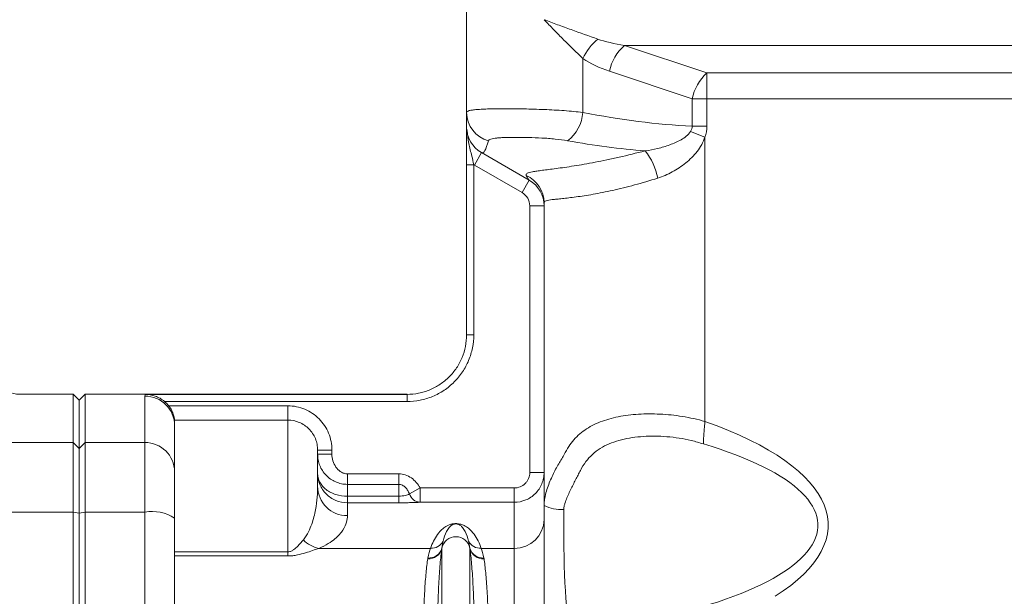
# Model space of a CAD drawing. Header units: millimetres. Extents: x 99 to 905, y -37 to 828.
# Tile 15 of 29: x 325 to 408, y 674 to 722. Entities that reach past the tile are written whole.
import ezdxf

# ---------------------------------------------------------------- set-up
doc = ezdxf.new("R2010")
doc.units = ezdxf.units.MM

msp = doc.modelspace()

# ---------------------------------------------------------------- linework, layer by layer
at = {"color": 7, "linetype": 'Continuous', "lineweight": 15}
for p, q in [((362.528, 726.208), (362.528, 714.362)), ((484.287, 719.986), (375.77, 719.986)), ((375.77, 719.986), (382.698, 717.677)), ((372.278, 714.362), (372.278, 718.895)), ((381.448, 715.512), (374.52, 717.821)), ((382.698, 717.677), (477.358, 717.677)), ((382.698, 717.677), (382.698, 715.512)), ((381.448, 713.21), (381.448, 715.512)), ((382.698, 715.512), (381.448, 715.512)), ((477.358, 715.512), (382.698, 715.512)), ((382.698, 715.512), (382.698, 713.21)), ((362.528, 713.151), (362.528, 714.362)), ((381.448, 713.21), (382.698, 713.21)), ((381.316, 712.756), (382.528, 712.298)), ((382.528, 712.298), (382.528, 688.417)), ((363.178, 709.947), (363.778, 710.986)), ((367.778, 708.677), (363.778, 710.986)), ((362.528, 709.976), (363.128, 709.976)), ((362.528, 695.694), (362.528, 709.976)), ((363.128, 709.976), (363.128, 695.694)), ((367.178, 707.637), (363.178, 709.947)), ((367.178, 707.637), (367.778, 708.677)), ((367.828, 706.512), (369.028, 706.512)), ((367.828, 684.132), (367.828, 706.512)), ((362.528, 695.694), (363.128, 695.694)), ((329.528, 690.708), (325.028, 690.708)), ((330.028, 690.208), (329.528, 690.708)), ((329.528, 686.647), (329.528, 690.708)), ((330.528, 690.708), (330.028, 690.208)), ((357.528, 690.708), (330.528, 690.708)), ((330.528, 690.708), (330.528, 686.647)), ((335.57, 690.693), (357.528, 690.693)), ((357.528, 690.693), (357.528, 690.093)), ((330.028, 686.158), (330.028, 690.208)), ((335.528, 686.647), (335.528, 690.547)), ((357.528, 690.093), (337.181, 690.093)), ((337.532, 689.728), (347.528, 689.728)), ((347.528, 689.728), (347.528, 688.533)), ((338.028, 688.049), (338.028, 688.533)), ((347.528, 688.533), (338.028, 688.533)), ((347.528, 677.466), (347.528, 688.533)), ((338.028, 688.049), (338.028, 684.198)), ((316.646, 686.647), (329.528, 686.647)), ((329.528, 680.803), (329.528, 686.647)), ((330.028, 686.158), (329.528, 686.647)), ((330.028, 686.158), (330.528, 686.647)), ((330.528, 686.647), (330.528, 680.803)), ((335.528, 686.647), (330.528, 686.647)), ((335.528, 680.803), (335.528, 686.647)), ((330.028, 680.703), (330.028, 686.158)), ((350.028, 686.013), (350.028, 682.98)), ((351.228, 686.013), (350.028, 686.013)), ((351.228, 686.013), (351.228, 685.671)), ((351.228, 685.671), (350.028, 685.671)), ((338.028, 684.198), (338.028, 680.302)), ((367.828, 684.132), (369.028, 684.132)), ((352.528, 684.018), (352.528, 683.136)), ((352.528, 684.018), (356.828, 684.018)), ((356.828, 684.018), (356.828, 683.136)), ((352.528, 683.136), (352.528, 682.144)), ((356.828, 683.136), (352.528, 683.136)), ((356.828, 682.144), (356.828, 683.136)), ((358.629, 682.831), (357.728, 682.334)), ((358.629, 682.831), (366.528, 682.831)), ((358.629, 682.831), (358.629, 681.632)), ((366.528, 682.831), (366.528, 681.632)), ((352.528, 682.144), (352.528, 681.59)), ((352.528, 682.144), (356.828, 682.144)), ((356.828, 682.144), (356.828, 681.59)), ((366.528, 681.632), (358.629, 681.632)), ((366.528, 677.763), (366.528, 681.632)), ((311.92, 680.803), (329.528, 680.803)), ((329.528, 600.612), (329.528, 680.803)), ((330.028, 680.703), (329.528, 680.803)), ((330.028, 680.703), (330.528, 680.803)), ((330.528, 680.803), (330.528, 600.612)), ((335.528, 680.803), (330.528, 680.803)), ((335.528, 648.736), (335.528, 680.803)), ((352.528, 681.59), (352.528, 680.507)), ((356.828, 681.59), (352.528, 681.59)), ((369.028, 668.441), (369.028, 681.366)), ((330.028, 600.712), (330.028, 680.703)), ((338.028, 680.302), (338.028, 648.635)), ((359.505, 677.763), (350.132, 677.763)), ((360.446, 677.739), (360.446, 671.158)), ((362.81, 677.739), (362.81, 671.158)), ((366.528, 677.763), (363.751, 677.763)), ((366.528, 670.372), (366.528, 677.763)), ((338.028, 677.466), (347.528, 677.466)), ((347.528, 677.121), (338.028, 677.121)), ((347.528, 677.121), (347.528, 677.466))]:
    msp.add_line(p, q, dxfattribs=at)
at = {"color": 8, "linetype": 'Continuous', "lineweight": 15}
msp.add_line((357.528, 690.693), (357.528, 690.708), dxfattribs=at)
at = {"color": 7, "linetype": 'Continuous', "lineweight": 15}
for centre, radius, start, end in [((377.109, 716.48), 5.401, 131.53092, 153.44), ((378.448, 716.997), 4.014, 131.85379, 168.14621), ((385.376, 714.687), 4.014, 131.85379, 168.14621), ((364.998, 714.374), 2.47, 180.27804, 255.17673), ((369.027, 714.576), 3.258, 307.3676, 356.23535), ((365.028, 713.151), 2.5, 180, 240), ((373.563, 707.943), 5.084, 10.26283, 38.97826), ((365.028, 713.151), 3.7, 239.10185, 240), ((366.536, 706.786), 2.492, 0.04315, 66.37664), ((366.528, 706.512), 2.5, 0, 60), ((366.528, 706.512), 1.3, 0, 60), ((325.028, 693.208), 2.5, 180, 270), ((335.529, 688.048), 2.499, 0.02311, 90.02309), ((335.553, 684.173), 2.475, 0.59357, 90.58152), ((352.515, 682.993), 2.487, 180.3064, 270.30316), ((358.709, 682.663), 1.034, 198.54004, 265.53844), ((336.128, 677.31), 3.545, 57.58397, 99.74356), ((370.379, 683.812), 2.794, 241.09073, 276.20634), ((366.571, 680.22), 2.458, 269.00467, 358.96882), ((350.56, 680.073), 2.35, 222.57348, 259.5011), ((359.544, 678.933), 1.17, 268.12992, 330.94922), ((361.628, 677.54), 1.201, 11.61729, 168.38271), ((363.713, 678.933), 1.17, 209.05078, 271.87008), ((359.356, 678.007), 1.123, 265.35901, 346.19306), ((359.366, 678.07), 1.123, 265.35152, 345.14406), ((363.89, 678.07), 1.123, 194.85594, 274.64848), ((363.901, 678.007), 1.123, 193.80694, 274.64099)]:
    msp.add_arc(centre, radius, start, end, dxfattribs=at)
for centre, major_axis, ratio, start_param, end_param in [((380.1, 722.151), (8.66, 0), 0.288675, 3.85085, 4.18879), ((378.85, 722.151), (8.66, 0), 0.57735, 3.85085, 4.18879), ((366.278, 740.287), (39.687, -16.888), 0.535184, 5.084253, 5.318217), ((365.028, 740.287), (1.19, 29.319), 0.062814, 3.108661, 3.408545), ((365.028, 740.287), (41.724, -17.414), 0.565311, 5.083954, 5.239653), ((366.528, 739.421), (-1.314, 30.761), 0.05705, 2.975655, 3.105338), ((356.312, 679.708), (-36.548, 0), 0.34202, 2.643318, 3.91244), ((356.312, 679.708), (35.693, 0), 0.280171, 5.141808, 7.034298), ((371.528, 679.708), (0, 10), 0.085505, 1.437704, 2.712174)]:
    msp.add_ellipse(centre, major_axis=major_axis, ratio=ratio, start_param=start_param, end_param=end_param, dxfattribs=at)
for points, knots in [([(373.528, 720.523), (372.789, 720.772), (372.044, 721.038), (370.918, 721.45), (370.54, 721.589), (369.785, 721.869), (369.405, 722.011), (369.028, 722.151)], [0, 0, 0, 0, 0.5, 0.5, 0.75, 0.75, 1, 1, 1, 1]), ([(372.278, 718.895), (371.745, 719.392), (371.21, 719.922), (370.398, 720.743), (370.124, 721.023), (369.713, 721.445), (369.577, 721.586), (369.302, 721.868), (369.164, 722.011), (369.028, 722.151)], [0, 0, 0, 0, 0.5, 0.5, 0.75, 0.75, 0.875, 0.875, 1, 1, 1, 1]), ([(362.528, 714.362), (362.528, 714.392), (362.547, 714.42), (362.621, 714.47), (362.677, 714.492), (362.823, 714.532), (362.913, 714.55), (363.131, 714.581), (363.258, 714.595), (363.541, 714.618), (363.698, 714.628), (364.043, 714.645), (364.232, 714.651), (364.837, 714.667), (365.286, 714.672), (366.026, 714.672), (366.284, 714.671), (366.808, 714.666), (367.075, 714.662), (367.622, 714.651), (367.902, 714.645), (368.469, 714.628), (368.752, 714.618), (369.317, 714.594), (369.599, 714.581), (370.161, 714.549), (370.443, 714.532), (371.264, 714.471), (371.785, 714.423), (372.278, 714.362)], [0, 0, 0, 0, 0.0625, 0.0625, 0.125, 0.125, 0.1875, 0.1875, 0.25, 0.25, 0.3125, 0.3125, 0.375, 0.375, 0.5, 0.5, 0.5625, 0.5625, 0.625, 0.625, 0.6875, 0.6875, 0.75, 0.75, 0.8125, 0.8125, 0.875, 0.875, 1, 1, 1, 1]), ([(362.528, 709.976), (362.528, 710.292), (362.528, 710.598), (362.528, 711.192), (362.528, 711.467), (362.528, 711.989), (362.528, 712.235), (362.528, 712.703), (362.528, 712.928), (362.528, 713.151)], [0, 0, 0, 0, 0.25, 0.25, 0.5, 0.5, 0.75, 0.75, 1, 1, 1, 1]), ([(371.004, 711.986), (370.671, 712.047), (370.32, 712.093), (369.769, 712.149), (369.58, 712.165), (369.205, 712.193), (369.018, 712.205), (368.456, 712.235), (368.079, 712.249), (367.539, 712.262), (367.362, 712.265), (367.016, 712.269), (366.846, 712.27), (366.355, 712.27), (366.053, 712.266), (365.641, 712.253), (365.51, 712.248), (365.27, 712.234), (365.158, 712.226), (364.853, 712.195), (364.687, 712.168), (364.511, 712.112), (364.465, 712.091), (364.396, 712.044), (364.374, 712.017), (364.366, 711.986)], [0, 0, 0, 0, 0.125, 0.125, 0.1875, 0.1875, 0.25, 0.25, 0.375, 0.375, 0.4375, 0.4375, 0.5, 0.5, 0.625, 0.625, 0.6875, 0.6875, 0.75, 0.75, 0.875, 0.875, 0.9375, 0.9375, 1, 1, 1, 1]), ([(377.515, 711.141), (377.868, 711.188), (378.215, 711.253), (378.9, 711.419), (379.239, 711.52), (379.9, 711.761), (380.22, 711.901), (380.676, 712.163), (380.823, 712.26), (381.094, 712.48), (381.222, 712.606), (381.316, 712.756)], [0, 0, 0, 0, 0.25, 0.25, 0.5, 0.5, 0.75, 0.75, 0.875, 0.875, 1, 1, 1, 1]), ([(382.528, 712.298), (382.458, 712.078), (382.364, 711.865), (382.143, 711.464), (382.016, 711.273), (381.595, 710.727), (381.269, 710.406), (380.564, 709.833), (380.181, 709.58), (379.394, 709.155), (378.987, 708.981), (378.565, 708.849)], [0, 0, 0, 0, 0.125, 0.125, 0.25, 0.25, 0.5, 0.5, 0.75, 0.75, 1, 1, 1, 1]), ([(367.535, 709.069), (367.505, 709.145), (367.535, 709.204), (367.712, 709.304), (367.859, 709.345), (368.176, 709.404), (368.297, 709.423), (368.569, 709.462), (368.719, 709.482), (369.212, 709.545), (369.598, 709.592), (370.267, 709.682), (370.507, 709.715), (371.008, 709.787), (371.27, 709.827), (372.089, 709.958), (372.681, 710.061), (373.635, 710.245), (373.967, 710.312), (374.642, 710.454), (374.987, 710.53), (376.039, 710.769), (376.765, 710.946), (377.515, 711.141)], [0, 0, 0, 0, 0.125, 0.125, 0.25, 0.25, 0.3125, 0.3125, 0.375, 0.375, 0.5, 0.5, 0.5625, 0.5625, 0.625, 0.625, 0.75, 0.75, 0.8125, 0.8125, 0.875, 0.875, 1, 1, 1, 1]), ([(378.565, 708.849), (377.898, 708.639), (377.248, 708.448), (376.301, 708.191), (375.99, 708.111), (375.378, 707.958), (375.076, 707.887), (374.201, 707.691), (373.653, 707.582), (372.884, 707.445), (372.637, 707.404), (372.161, 707.331), (371.931, 707.298), (371.281, 707.21), (370.899, 707.167), (370.399, 707.114), (370.245, 707.098), (369.963, 707.068), (369.834, 707.054), (369.489, 707.011), (369.318, 706.982), (369.145, 706.924), (369.101, 706.902), (369.057, 706.864), (369.047, 706.85), (369.032, 706.821), (369.028, 706.805), (369.028, 706.788)], [0, 0, 0, 0, 0.125, 0.125, 0.1875, 0.1875, 0.25, 0.25, 0.375, 0.375, 0.4375, 0.4375, 0.5, 0.5, 0.625, 0.625, 0.6875, 0.6875, 0.75, 0.75, 0.875, 0.875, 0.9375, 0.9375, 0.96875, 0.96875, 1, 1, 1, 1]), ([(369.028, 706.788), (369.028, 702.551), (369.028, 696.196), (369.028, 689.311), (369.028, 686.53), (369.028, 685.802), (369.028, 685.603), (369.028, 685.471), (369.028, 685.405), (369.028, 685.074), (369.028, 683.75), (369.028, 682.426), (369.028, 681.366)], [0, 0, 0, 0, 0.5, 0.75, 0.8125, 0.828125, 0.835938, 0.835938, 0.84375, 0.84375, 0.875, 1, 1, 1, 1]), ([(363.128, 695.694), (363.128, 695.324), (363.092, 694.958), (362.947, 694.235), (362.84, 693.883), (362.63, 693.378), (362.552, 693.213), (362.379, 692.89), (362.284, 692.731), (361.977, 692.272), (361.745, 691.99), (361.228, 691.474), (360.94, 691.238), (360.332, 690.832), (360.01, 690.66), (359.502, 690.449), (359.327, 690.387), (358.975, 690.28), (358.798, 690.236), (358.262, 690.13), (357.898, 690.093), (357.528, 690.093)], [0, 0, 0, 0, 0.125, 0.125, 0.25, 0.25, 0.3125, 0.3125, 0.375, 0.375, 0.5, 0.5, 0.625, 0.625, 0.75, 0.75, 0.8125, 0.8125, 0.875, 0.875, 1, 1, 1, 1]), ([(357.528, 690.693), (357.858, 690.693), (358.183, 690.726), (358.662, 690.821), (358.82, 690.86), (359.134, 690.955), (359.29, 691.011), (359.744, 691.199), (360.031, 691.353), (360.575, 691.715), (360.832, 691.926), (361.293, 692.387), (361.5, 692.639), (361.866, 693.185), (362.021, 693.476), (362.271, 694.077), (362.367, 694.391), (362.496, 695.037), (362.528, 695.364), (362.528, 695.694)], [0, 0, 0, 0, 0.125, 0.125, 0.1875, 0.1875, 0.25, 0.25, 0.375, 0.375, 0.5, 0.5, 0.625, 0.625, 0.75, 0.75, 0.875, 0.875, 1, 1, 1, 1]), ([(337.181, 690.093), (337.061, 690.195), (336.935, 690.283), (336.671, 690.434), (336.537, 690.496), (336.13, 690.643), (335.848, 690.692), (335.57, 690.693)], [0, 0, 0, 0, 0.25, 0.25, 0.5, 0.5, 1, 1, 1, 1]), ([(338.028, 688.533), (338.028, 688.546), (338.024, 688.591), (337.999, 688.735), (337.977, 688.836), (337.905, 689.068), (337.852, 689.202), (337.715, 689.469), (337.63, 689.603), (337.532, 689.728)], [0, 0, 0, 0, 0.25, 0.25, 0.5, 0.5, 0.75, 0.75, 1, 1, 1, 1]), ([(347.528, 689.728), (347.773, 689.728), (348.015, 689.704), (348.494, 689.608), (348.727, 689.536), (349.172, 689.35), (349.388, 689.234), (349.792, 688.962), (349.978, 688.808), (350.319, 688.465), (350.474, 688.274), (350.742, 687.87), (350.855, 687.657), (351.04, 687.208), (351.111, 686.973), (351.204, 686.499), (351.228, 686.258), (351.228, 686.013)], [0, 0, 0, 0, 0.125, 0.125, 0.25, 0.25, 0.375, 0.375, 0.5, 0.5, 0.625, 0.625, 0.75, 0.75, 0.875, 0.875, 1, 1, 1, 1]), ([(370.643, 685.477), (370.856, 685.946), (371.115, 686.369), (371.717, 687.105), (372.06, 687.421), (372.646, 687.83), (372.854, 687.956), (373.285, 688.183), (373.51, 688.285), (374.212, 688.56), (374.716, 688.702), (375.796, 688.917), (376.359, 688.986), (377.235, 689.04), (377.533, 689.05), (378.14, 689.053), (378.45, 689.046), (379.379, 688.999), (380.004, 688.935), (381.265, 688.734), (381.903, 688.596), (382.528, 688.417)], [0, 0, 0, 0, 0.125, 0.125, 0.25, 0.25, 0.3125, 0.3125, 0.375, 0.375, 0.5, 0.5, 0.625, 0.625, 0.6875, 0.6875, 0.75, 0.75, 0.875, 0.875, 1, 1, 1, 1]), ([(350.028, 686.013), (350.028, 686.179), (350.012, 686.342), (349.949, 686.663), (349.902, 686.822), (349.777, 687.126), (349.701, 687.271), (349.521, 687.544), (349.416, 687.674), (349.186, 687.907), (349.06, 688.012), (348.787, 688.196), (348.641, 688.275), (348.189, 688.465), (347.86, 688.533), (347.528, 688.533)], [0, 0, 0, 0, 0.125, 0.125, 0.25, 0.25, 0.375, 0.375, 0.5, 0.5, 0.625, 0.625, 0.75, 0.75, 1, 1, 1, 1]), ([(382.528, 688.417), (382.524, 688.366), (382.515, 688.265), (382.501, 688.113), (382.488, 687.964), (382.475, 687.816), (382.462, 687.67), (382.451, 687.527), (382.437, 687.353), (382.423, 687.151), (382.41, 686.929), (382.402, 686.72), (382.401, 686.595), (382.401, 686.532)], [0, 0, 0, 0, 0.072894, 0.145565, 0.218012, 0.290236, 0.362236, 0.434013, 0.505567, 0.630194, 0.75414, 0.877408, 1, 1, 1, 1]), ([(382.401, 686.532), (382.063, 686.633), (381.725, 686.733), (381.043, 686.896), (380.699, 686.963), (379.677, 687.122), (379.001, 687.176), (377.67, 687.189), (377.031, 687.149), (376.11, 687.011), (375.808, 686.952), (375.23, 686.806), (374.952, 686.719), (374.419, 686.514), (374.164, 686.395), (373.678, 686.118), (373.451, 685.962), (373.031, 685.614), (372.838, 685.421), (372.483, 684.992), (372.322, 684.755), (372.111, 684.377), (372.046, 684.246), (371.911, 683.983), (371.843, 683.85), (371.636, 683.447), (371.494, 683.173), (371.213, 682.608), (371.072, 682.316), (370.884, 681.858), (370.825, 681.702), (370.752, 681.459), (370.73, 681.377), (370.695, 681.208), (370.682, 681.123), (370.681, 681.035)], [0, 0, 0, 0, 0.0625, 0.0625, 0.125, 0.125, 0.25, 0.25, 0.375, 0.375, 0.4375, 0.4375, 0.5, 0.5, 0.5625, 0.5625, 0.625, 0.625, 0.6875, 0.6875, 0.75, 0.75, 0.78125, 0.78125, 0.8125, 0.8125, 0.875, 0.875, 0.9375, 0.9375, 0.96875, 0.96875, 0.984375, 0.984375, 1, 1, 1, 1]), ([(352.528, 683.136), (352.358, 683.136), (352.19, 683.153), (351.859, 683.221), (351.697, 683.272), (351.389, 683.404), (351.242, 683.486), (350.97, 683.675), (350.846, 683.781), (350.619, 684.018), (350.517, 684.148), (350.343, 684.421), (350.269, 684.565), (350.15, 684.866), (350.104, 685.025), (350.044, 685.344), (350.028, 685.507), (350.028, 685.671)], [0, 0, 0, 0, 0.125, 0.125, 0.25, 0.25, 0.375, 0.375, 0.5, 0.5, 0.625, 0.625, 0.75, 0.75, 0.875, 0.875, 1, 1, 1, 1]), ([(351.228, 685.671), (351.228, 685.477), (351.258, 685.284), (351.371, 684.916), (351.455, 684.741), (351.622, 684.503), (351.683, 684.43), (351.821, 684.295), (351.898, 684.233), (352.061, 684.131), (352.15, 684.09), (352.335, 684.033), (352.43, 684.018), (352.528, 684.018)], [0, 0, 0, 0, 0.25, 0.25, 0.5, 0.5, 0.625, 0.625, 0.75, 0.75, 0.875, 0.875, 1, 1, 1, 1]), ([(369.028, 681.366), (369.028, 681.417), (369.03, 681.469), (369.035, 681.571), (369.039, 681.622), (369.054, 681.773), (369.068, 681.874), (369.12, 682.173), (369.169, 682.368), (369.338, 682.944), (369.483, 683.312), (369.793, 684.005), (369.958, 684.327), (370.211, 684.78), (370.296, 684.926), (370.468, 685.208), (370.556, 685.346), (370.643, 685.477)], [0, 0, 0, 0, 0.03125, 0.03125, 0.0625, 0.0625, 0.125, 0.125, 0.25, 0.25, 0.5, 0.5, 0.75, 0.75, 0.875, 0.875, 1, 1, 1, 1]), ([(369.028, 684.132), (369.028, 683.967), (369.012, 683.804), (368.949, 683.485), (368.901, 683.326), (368.775, 683.024), (368.699, 682.88), (368.517, 682.609), (368.412, 682.48), (368.181, 682.249), (368.056, 682.146), (367.783, 681.963), (367.637, 681.885), (367.186, 681.698), (366.858, 681.632), (366.528, 681.632)], [0, 0, 0, 0, 0.125, 0.125, 0.25, 0.25, 0.375, 0.375, 0.5, 0.5, 0.625, 0.625, 0.75, 0.75, 1, 1, 1, 1]), ([(366.528, 682.831), (366.7, 682.831), (366.871, 682.865), (367.183, 682.995), (367.328, 683.092), (367.508, 683.272), (367.563, 683.339), (367.657, 683.481), (367.697, 683.555), (367.794, 683.791), (367.828, 683.96), (367.828, 684.132)], [0, 0, 0, 0, 0.25, 0.25, 0.5, 0.5, 0.625, 0.625, 0.75, 0.75, 1, 1, 1, 1]), ([(352.528, 681.59), (352.193, 681.59), (351.86, 681.657), (351.404, 681.847), (351.257, 681.926), (350.986, 682.109), (350.86, 682.212), (350.63, 682.443), (350.527, 682.569), (350.35, 682.835), (350.275, 682.976), (350.09, 683.423), (350.028, 683.736), (350.028, 684.056)], [0, 0, 0, 0, 0.25, 0.25, 0.375, 0.375, 0.5, 0.5, 0.625, 0.625, 0.75, 0.75, 1, 1, 1, 1]), ([(352.528, 682.144), (352.193, 682.144), (351.862, 682.193), (351.406, 682.333), (351.258, 682.391), (350.987, 682.528), (350.861, 682.606), (350.63, 682.782), (350.527, 682.878), (350.35, 683.084), (350.275, 683.194), (350.09, 683.546), (350.028, 683.797), (350.028, 684.056)], [0, 0, 0, 0, 0.25, 0.25, 0.375, 0.375, 0.5, 0.5, 0.625, 0.625, 0.75, 0.75, 1, 1, 1, 1]), ([(356.828, 684.018), (357.019, 684.018), (357.207, 683.987), (357.565, 683.87), (357.737, 683.783), (358.045, 683.568), (358.186, 683.437), (358.431, 683.152), (358.537, 682.997), (358.629, 682.831)], [0, 0, 0, 0, 0.25, 0.25, 0.5, 0.5, 0.75, 0.75, 1, 1, 1, 1]), ([(348.83, 678.483), (349.01, 678.706), (349.141, 678.929), (349.364, 679.366), (349.454, 679.582), (349.682, 680.215), (349.78, 680.617), (349.922, 681.373), (349.965, 681.728), (350.018, 682.391), (350.028, 682.698), (350.028, 682.98)], [0, 0, 0, 0, 0.125, 0.125, 0.25, 0.25, 0.5, 0.5, 0.75, 0.75, 1, 1, 1, 1]), ([(357.728, 682.334), (357.69, 682.433), (357.646, 682.528), (357.539, 682.709), (357.475, 682.797), (357.327, 682.948), (357.241, 683.014), (357.046, 683.109), (356.938, 683.136), (356.828, 683.136)], [0, 0, 0, 0, 0.25, 0.25, 0.5, 0.5, 0.75, 0.75, 1, 1, 1, 1]), ([(357.728, 682.334), (357.641, 682.282), (357.528, 682.236), (357.296, 682.183), (357.212, 682.169), (357.026, 682.149), (356.928, 682.144), (356.828, 682.144)], [0, 0, 0, 0, 0.5, 0.5, 0.75, 0.75, 1, 1, 1, 1]), ([(356.828, 681.59), (357.01, 681.59), (357.192, 681.591), (357.537, 681.595), (357.701, 681.598), (358.168, 681.61), (358.428, 681.621), (358.629, 681.632)], [0, 0, 0, 0, 0.25, 0.25, 0.5, 0.5, 1, 1, 1, 1]), ([(352.528, 680.507), (352.528, 680.339), (352.506, 680.154), (352.389, 679.752), (352.295, 679.534), (352.067, 679.183), (351.976, 679.062), (351.756, 678.813), (351.625, 678.684), (351.314, 678.423), (351.133, 678.29), (350.7, 678.025), (350.448, 677.892), (350.132, 677.763)], [0, 0, 0, 0, 0.25, 0.25, 0.5, 0.5, 0.625, 0.625, 0.75, 0.75, 0.875, 0.875, 1, 1, 1, 1]), ([(359.505, 677.763), (359.574, 677.974), (359.655, 678.176), (359.846, 678.564), (359.955, 678.749), (360.213, 679.101), (360.36, 679.269), (360.65, 679.504), (360.756, 679.58), (360.963, 679.688), (361.039, 679.723), (361.185, 679.772), (361.24, 679.789), (361.339, 679.811), (361.375, 679.818), (361.457, 679.829), (361.504, 679.834), (361.604, 679.839), (361.658, 679.839), (361.759, 679.834), (361.804, 679.829), (361.926, 679.811), (361.99, 679.795), (362.157, 679.747), (362.24, 679.712), (362.465, 679.603), (362.576, 679.526), (362.877, 679.289), (363.028, 679.12), (363.293, 678.763), (363.404, 678.576), (363.599, 678.183), (363.681, 677.977), (363.751, 677.763)], [0, 0, 0, 0, 0.125, 0.125, 0.25, 0.25, 0.375, 0.375, 0.4375, 0.4375, 0.46875, 0.46875, 0.484375, 0.484375, 0.492188, 0.492188, 0.5, 0.5, 0.507812, 0.507812, 0.515625, 0.515625, 0.53125, 0.53125, 0.5625, 0.5625, 0.625, 0.625, 0.75, 0.75, 0.875, 0.875, 1, 1, 1, 1]), ([(362.69, 678.364), (362.622, 678.656), (362.533, 678.924), (362.343, 679.291), (362.272, 679.408), (362.13, 679.574), (362.078, 679.628), (361.976, 679.706), (361.938, 679.732), (361.865, 679.769), (361.838, 679.781), (361.784, 679.799), (361.764, 679.805), (361.725, 679.813), (361.711, 679.816), (361.675, 679.82), (361.652, 679.822), (361.601, 679.822), (361.579, 679.82), (361.543, 679.815), (361.529, 679.813), (361.49, 679.805), (361.471, 679.799), (361.417, 679.781), (361.39, 679.768), (361.317, 679.731), (361.28, 679.705), (361.178, 679.627), (361.126, 679.574), (360.984, 679.408), (360.913, 679.291), (360.724, 678.924), (360.634, 678.655), (360.567, 678.364)], [0, 0, 0, 0, 0.25, 0.25, 0.375, 0.375, 0.4375, 0.4375, 0.46875, 0.46875, 0.484375, 0.484375, 0.492188, 0.492188, 0.496094, 0.496094, 0.5, 0.5, 0.503906, 0.503906, 0.507813, 0.507813, 0.515625, 0.515625, 0.53125, 0.53125, 0.5625, 0.5625, 0.625, 0.625, 0.75, 0.75, 1, 1, 1, 1]), ([(347.528, 677.466), (347.583, 677.466), (347.636, 677.474), (347.734, 677.497), (347.779, 677.513), (347.902, 677.568), (347.972, 677.612), (348.161, 677.746), (348.262, 677.842), (348.54, 678.125), (348.691, 678.31), (348.83, 678.483)], [0, 0, 0, 0, 0.0625, 0.0625, 0.125, 0.125, 0.25, 0.25, 0.5, 0.5, 1, 1, 1, 1]), ([(350.132, 677.763), (349.964, 677.706), (349.789, 677.644), (349.419, 677.516), (349.224, 677.449), (348.803, 677.318), (348.576, 677.254), (348.202, 677.179), (348.073, 677.158), (347.806, 677.129), (347.667, 677.121), (347.528, 677.121)], [0, 0, 0, 0, 0.25, 0.25, 0.5, 0.5, 0.75, 0.75, 0.875, 0.875, 1, 1, 1, 1]), ([(360.446, 677.739), (360.397, 677.366), (360.35, 676.929), (360.286, 676.184), (360.265, 675.921), (360.227, 675.362), (360.209, 675.067), (360.161, 674.155), (360.135, 673.505), (360.109, 672.467), (360.102, 672.109), (360.093, 671.38), (360.091, 671.009), (360.091, 670.631)], [0, 0, 0, 0, 0.25, 0.25, 0.375, 0.375, 0.5, 0.5, 0.75, 0.75, 0.875, 0.875, 1, 1, 1, 1]), ([(363.166, 670.631), (363.166, 671.009), (363.163, 671.38), (363.154, 672.109), (363.147, 672.467), (363.121, 673.505), (363.095, 674.155), (363.047, 675.067), (363.029, 675.362), (362.991, 675.921), (362.971, 676.184), (362.907, 676.929), (362.86, 677.366), (362.81, 677.739)], [0, 0, 0, 0, 0.125, 0.125, 0.25, 0.25, 0.5, 0.5, 0.625, 0.625, 0.75, 0.75, 1, 1, 1, 1]), ([(358.909, 670.372), (358.909, 670.719), (358.911, 671.061), (358.92, 671.732), (358.927, 672.061), (358.953, 673.016), (358.979, 673.612), (359.027, 674.449), (359.045, 674.719), (359.083, 675.23), (359.103, 675.471), (359.168, 676.151), (359.214, 676.549), (359.265, 676.887)], [0, 0, 0, 0, 0.125, 0.125, 0.25, 0.25, 0.5, 0.5, 0.625, 0.625, 0.75, 0.75, 1, 1, 1, 1]), ([(363.992, 676.887), (364.042, 676.549), (364.089, 676.151), (364.153, 675.471), (364.173, 675.23), (364.211, 674.719), (364.229, 674.449), (364.278, 673.612), (364.303, 673.016), (364.329, 672.061), (364.336, 671.732), (364.345, 671.061), (364.347, 670.719), (364.347, 670.372)], [0, 0, 0, 0, 0.25, 0.25, 0.375, 0.375, 0.5, 0.5, 0.75, 0.75, 0.875, 0.875, 1, 1, 1, 1])]:
    msp.add_open_spline(points, degree=3, knots=knots, dxfattribs=at)
for points in [[(381.316, 712.756), (381.402, 712.892), (381.454, 713.048), (381.448, 713.21)], [(382.698, 713.21), (382.698, 712.895), (382.639, 712.592), (382.528, 712.298)], [(335.528, 690.547), (335.528, 690.622), (335.557, 690.671), (335.57, 690.693)], [(337.181, 690.093), (337.311, 689.983), (337.428, 689.861), (337.532, 689.728)], [(360.567, 678.364), (360.532, 678.215), (360.482, 678.023), (360.452, 677.782)], [(362.805, 677.782), (362.774, 678.023), (362.724, 678.215), (362.69, 678.364)], [(359.275, 676.951), (359.335, 677.297), (359.435, 677.566), (359.505, 677.763)], [(360.452, 677.782), (360.45, 677.768), (360.448, 677.754), (360.446, 677.739)], [(362.81, 677.739), (362.808, 677.754), (362.807, 677.768), (362.805, 677.782)], [(363.751, 677.763), (363.822, 677.566), (363.922, 677.297), (363.982, 676.951)], [(359.265, 676.887), (359.268, 676.909), (359.271, 676.93), (359.275, 676.951)], [(363.982, 676.951), (363.985, 676.93), (363.989, 676.909), (363.992, 676.887)]]:
    msp.add_open_spline(points, degree=3, dxfattribs=at)
at = {"color": 8, "linetype": 'Continuous', "lineweight": 15}
msp.add_open_spline([(362.565, 712.851), (362.599, 712.484), (362.664, 711.767), (362.948, 710.838), (363.078, 710.216), (363.128, 709.976)], degree=3, knots=[0, 0, 0, 0, 0.392917, 0.765431, 1, 1, 1, 1], dxfattribs=at)

doc.saveas('drawing.dxf')
